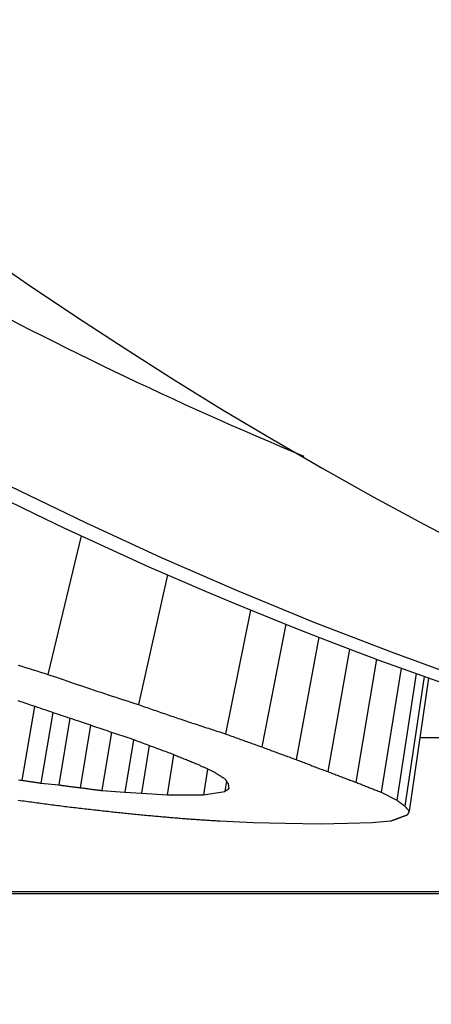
# Model space of a CAD drawing. Header units: millimetres. Extents: x -44 to 3552, y -21 to 413.
# Tile 14 of 22: x 219.06 to 220.39, y 361.59 to 364.77. Entities that reach past the tile are written whole.
import ezdxf

# ---------------------------------------------------------------- set-up
doc = ezdxf.new("R2010")
doc.units = ezdxf.units.MM
doc.layers.add('DETAIL', color=2, linetype='Continuous')

msp = doc.modelspace()

# ---------------------------------------------------------------- linework, layer by layer
at = {"layer": 'DETAIL'}
for p, q in [((219.2583392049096, 363.1019826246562), (219.1506686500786, 362.6536565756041)), ((219.5367703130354, 362.9762393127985), (219.443350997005, 362.5556844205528)), ((219.8062250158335, 362.8620026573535), (219.7246384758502, 362.4612379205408)), ((219.9202001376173, 362.8158513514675), (219.8428455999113, 362.4186209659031)), ((220.0271057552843, 362.7737207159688), (219.9534889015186, 362.3777928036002)), ((220.1262149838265, 362.7356564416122), (220.0558940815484, 362.3387576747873)), ((220.2136603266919, 362.702860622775), (220.1462797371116, 362.3046238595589)), ((220.2935783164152, 362.673530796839), (220.2288242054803, 362.2718825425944)), ((220.3420126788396, 362.6560528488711), (220.278611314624, 362.2463447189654)), ((220.3675690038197, 362.6469208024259), (220.304720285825, 362.2271090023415)), ((220.3816331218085, 362.6419217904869), (220.3189942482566, 362.2110672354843)), ((219.107312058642, 362.5500753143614), (219.0664705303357, 362.3107509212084)), ((219.1665244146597, 362.5298644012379), (219.128058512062, 362.3015196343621)), ((219.2214703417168, 362.5114301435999), (219.1854181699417, 362.2955867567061)), ((219.2886229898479, 362.4888272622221), (219.2552797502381, 362.2865448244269)), ((219.355644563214, 362.4660255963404), (219.3250147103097, 362.2777329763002)), ((219.4268279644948, 362.442220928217), (219.3993658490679, 362.2718825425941)), ((220.3536723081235, 362.4495964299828), (220.9695110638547, 362.449596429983)), ((219.4781516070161, 362.4229289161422), (219.4534497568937, 362.2690331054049)), ((219.5567822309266, 362.3935688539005), (219.5360548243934, 362.2632578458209)), ((219.6667135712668, 362.3468421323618), (219.6534185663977, 362.2632578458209)), ((219.1280587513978, 362.3015195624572), (219.185417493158, 362.2955865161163)), ((219.7278292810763, 362.3090932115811), (219.7222846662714, 362.2748588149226)), ((219.3250139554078, 362.2777325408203), (219.3993647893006, 362.271882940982)), ((219.3993647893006, 362.271882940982), (219.4534500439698, 362.2690326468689)), ((219.4534500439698, 362.2690326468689), (219.5360549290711, 362.263258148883)), ((219.6534188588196, 362.2632581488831), (219.6878465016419, 362.269032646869)), ((219.6878465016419, 362.269032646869), (219.7222836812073, 362.2748584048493)), ((219.5360549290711, 362.263258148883), (219.5947368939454, 362.2632581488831)), ((219.5947368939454, 362.2632581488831), (219.6534188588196, 362.2632581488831)), ((219.8142417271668, 362.1731001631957), (219.7061260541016, 362.1780187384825)), ((219.9181755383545, 362.1707088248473), (219.8142417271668, 362.1731001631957)), ((220.1996310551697, 362.1731001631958), (220.1192744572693, 362.1707088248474)), ((220.2589877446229, 362.1780187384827), (220.1996310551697, 362.1731001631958)), ((220.0311573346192, 362.1682328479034), (219.9181755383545, 362.1707088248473)), ((220.1192744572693, 362.1707088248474), (220.0311573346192, 362.1682328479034)), ((223.5409841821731, 361.9499126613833), (212.0753446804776, 361.9499126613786)), ((212.1268518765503, 361.9440323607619), (223.5666735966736, 361.9440323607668))]:
    msp.add_line(p, q, dxfattribs=at)
at = {"layer": 'DETAIL', "flags": 128}
for points in [[(220.5120404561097, 362.6340169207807), (220.261290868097, 362.7252060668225), (220.0119193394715, 362.8218502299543), (219.7640069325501, 362.9239219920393), (219.5176323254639, 363.0313963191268), (219.2728813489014, 363.1442422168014), (219.0298350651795, 363.2624346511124), (218.7885721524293, 363.3859450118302), (218.5491760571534, 363.5147446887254), (218.3117278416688, 363.6488086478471), (218.0763109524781, 363.788107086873), (217.8430040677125, 363.9326137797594), (217.6118906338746, 364.0823013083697), (217.3830517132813, 364.2371398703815)], [(219.0540250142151, 362.6835769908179), (219.0660985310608, 362.6798040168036), (219.0781720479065, 362.6760405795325), (219.0902503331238, 362.6722866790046), (219.1023286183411, 362.6685423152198), (219.11441167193, 362.6648062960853), (219.1264947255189, 362.6610810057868), (219.1385801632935, 362.6573640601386), (219.150667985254, 362.6536566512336)], [(219.150667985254, 362.6536566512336), (219.1628297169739, 362.6494330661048), (219.1749962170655, 362.6452225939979), (219.187162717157, 362.641022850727), (219.1993339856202, 362.636836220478), (219.2115076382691, 362.6326627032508), (219.2236860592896, 362.6284999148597), (219.2358644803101, 362.6243502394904), (219.2480476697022, 362.6202124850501), (219.2602332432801, 362.6160878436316), (219.2724212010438, 362.6119751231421), (219.2846115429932, 362.6078743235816), (219.2968042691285, 362.60378544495), (219.3090017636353, 362.5997096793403), (219.3212016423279, 362.5956458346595), (219.3334039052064, 362.5915939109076), (219.3456085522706, 362.5875551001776), (219.3578179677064, 362.5835282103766), (219.3700273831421, 362.5795132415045), (219.3822415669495, 362.5755113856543), (219.3944581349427, 362.571521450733), (219.4066770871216, 362.5675434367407), (219.4188984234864, 362.5635785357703), (219.4311245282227, 362.5596255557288), (219.443350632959, 362.5556844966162)], [(219.07943328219, 362.5597161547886), (219.0711816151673, 362.5623459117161), (219.0629299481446, 362.5649804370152), (219.0546806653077, 362.5676221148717)], [(219.2618139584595, 362.4980909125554), (219.2542012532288, 362.5005954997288), (219.2465885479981, 362.5031048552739), (219.2389782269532, 362.5056201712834), (219.231370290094, 362.5081414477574), (219.2237623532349, 362.5106686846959), (219.2161544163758, 362.5132006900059), (219.2085488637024, 362.5157374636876), (219.2009433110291, 362.5182801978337), (219.1933401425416, 362.5208288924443), (219.1857393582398, 362.5233835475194), (219.1781361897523, 362.525942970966), (219.1705377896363, 362.5285071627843), (219.1629393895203, 362.5310785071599), (219.1553409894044, 362.5336546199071), (219.1477449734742, 362.5362355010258), (219.140148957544, 362.5388223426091), (219.1325553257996, 362.5414151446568), (219.124964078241, 362.5440127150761), (219.1173728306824, 362.5466162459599), (219.1097815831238, 362.5492257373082), (219.102192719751, 362.551839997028), (219.0946038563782, 362.5544590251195), (219.0870173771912, 362.5570852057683), (219.07943328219, 362.5597161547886)], [(219.443350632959, 362.5556844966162), (219.4489510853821, 362.5537187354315), (219.4545515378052, 362.5517565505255), (219.4601519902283, 362.5497967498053), (219.4657524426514, 362.5478405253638), (219.4713552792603, 362.545886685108), (219.4769581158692, 362.543936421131), (219.4825633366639, 362.5419885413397), (219.4881661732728, 362.5400442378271), (219.4937713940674, 362.5381035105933), (219.4993766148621, 362.5361651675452), (219.5049842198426, 362.5342304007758), (219.5105918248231, 362.532299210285), (219.5161994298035, 362.5303704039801), (219.521807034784, 362.528443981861), (219.5274170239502, 362.5265223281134), (219.5330270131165, 362.5246018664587), (219.5386370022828, 362.5226861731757), (219.544246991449, 362.5207728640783), (219.5498593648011, 362.5188619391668), (219.5554717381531, 362.5169557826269), (219.5610841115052, 362.5150508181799), (219.566698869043, 362.5131506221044), (219.5723136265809, 362.5112528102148), (219.5779283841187, 362.5093573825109)], [(219.4240530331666, 362.4432749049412), (219.4172819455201, 362.4455041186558), (219.4105108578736, 362.4477369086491), (219.4037421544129, 362.4499756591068), (219.3969734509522, 362.4522179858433), (219.3902071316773, 362.4544662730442), (219.3834408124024, 362.4567181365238), (219.3766744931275, 362.4589759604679), (219.3699105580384, 362.4612373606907), (219.3631466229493, 362.4635047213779), (219.356385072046, 362.4657768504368), (219.3496235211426, 362.4680537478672), (219.3428619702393, 362.4703354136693), (219.3361028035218, 362.4726218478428), (219.3293436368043, 362.474913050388), (219.3225868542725, 362.4772090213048), (219.3158300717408, 362.4795097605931), (219.309073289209, 362.481815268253), (219.3023188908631, 362.4841255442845), (219.2955668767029, 362.4864417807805), (219.2888148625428, 362.4887615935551), (219.2820628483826, 362.4910861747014), (219.2753108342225, 362.4934167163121), (219.2685612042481, 362.4957508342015), (219.2618139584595, 362.4980909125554)], [(219.5779283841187, 362.5093573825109), (219.5840318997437, 362.5073105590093), (219.5901377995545, 362.5052685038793), (219.5962436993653, 362.5032288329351), (219.6023495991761, 362.5011927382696), (219.6084578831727, 362.4991602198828), (219.6145637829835, 362.4971324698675), (219.6206744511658, 362.495107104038), (219.6267827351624, 362.4930865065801), (219.6328934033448, 362.491068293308), (219.6390040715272, 362.4890548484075), (219.6451171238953, 362.4870437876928), (219.6512277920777, 362.4850374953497), (219.6573432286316, 362.4830335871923), (219.6634562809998, 362.4810344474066), (219.6695717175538, 362.4790388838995), (219.6756871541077, 362.4770457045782), (219.6818025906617, 362.4750572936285), (219.6879204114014, 362.4730724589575), (219.6940382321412, 362.4710912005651), (219.7001560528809, 362.4691135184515), (219.7062762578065, 362.4671382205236), (219.712396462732, 362.4651676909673), (219.7185166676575, 362.4632007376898), (219.7246392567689, 362.4612373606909)], [(219.7246392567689, 362.4612373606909), (219.7295554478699, 362.4594265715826), (219.7344764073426, 362.4576181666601), (219.7393949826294, 362.4558133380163), (219.7443159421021, 362.4540108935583), (219.749234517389, 362.452212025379), (219.7541578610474, 362.4504167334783), (219.7590788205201, 362.4486238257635), (219.7640021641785, 362.4468333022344), (219.768925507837, 362.445047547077), (219.7738488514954, 362.4432641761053), (219.7787721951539, 362.4414831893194), (219.7836979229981, 362.4397057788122), (219.7886236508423, 362.4379319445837), (219.7935493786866, 362.436160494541), (219.7984774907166, 362.4343926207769), (219.8034032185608, 362.4326283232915), (219.8083313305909, 362.4308664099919), (219.8132594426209, 362.4291080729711), (219.8181899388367, 362.427352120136), (219.8231204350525, 362.4255997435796), (219.8280509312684, 362.4238509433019), (219.8329814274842, 362.42210452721), (219.8379143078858, 362.4203604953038), (219.8428448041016, 362.4186212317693)], [(219.5459612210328, 362.3980504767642), (219.5408757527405, 362.3998922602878), (219.5357879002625, 362.4017388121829), (219.5307024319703, 362.4035889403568), (219.525616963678, 362.4054426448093), (219.5205314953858, 362.4072987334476), (219.5154460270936, 362.4091595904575), (219.5103629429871, 362.4110240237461), (219.5052798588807, 362.4128920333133), (219.50019915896, 362.4147636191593), (219.4951160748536, 362.4166399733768), (219.4900353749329, 362.4185187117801), (219.4849570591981, 362.4204010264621), (219.4798763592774, 362.4222869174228), (219.4747980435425, 362.4241775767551), (219.4697221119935, 362.4260706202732), (219.4646437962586, 362.42796724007), (219.4595678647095, 362.4298686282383), (219.4544919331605, 362.4317724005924), (219.4494160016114, 362.4336809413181), (219.4443424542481, 362.4355930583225), (219.4392689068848, 362.4375075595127), (219.4341953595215, 362.4394268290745), (219.429124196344, 362.4413496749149), (219.4240530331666, 362.4432749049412)], [(219.6363766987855, 362.3613209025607), (219.6326049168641, 362.3628205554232), (219.6288331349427, 362.3643237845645), (219.6250613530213, 362.3658293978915), (219.6212895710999, 362.3673373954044), (219.6175177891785, 362.368847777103), (219.6137483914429, 362.3703617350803), (219.6099766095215, 362.3718768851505), (219.6062072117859, 362.3733956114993), (219.6024378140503, 362.374916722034), (219.5986708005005, 362.3764414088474), (219.5949014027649, 362.3779672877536), (219.5911343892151, 362.3794967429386), (219.5873673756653, 362.3810285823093), (219.5836003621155, 362.3825628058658), (219.5798357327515, 362.3840994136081), (219.5760687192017, 362.3856395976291), (219.5723040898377, 362.387180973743), (219.5685394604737, 362.3887259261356), (219.5647748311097, 362.3902732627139), (219.5610125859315, 362.3918229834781), (219.5572479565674, 362.393376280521), (219.5534857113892, 362.3949319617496), (219.549723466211, 362.3964888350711), (219.5459612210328, 362.3980504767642)], [(219.8428448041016, 362.4186212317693), (219.8474486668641, 362.4168843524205), (219.8520525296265, 362.4151498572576), (219.856656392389, 362.4134189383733), (219.8612626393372, 362.4116915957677), (219.8658688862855, 362.4099678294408), (219.8704751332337, 362.4082464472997), (219.8750813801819, 362.4065274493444), (219.8796876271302, 362.4048120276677), (219.8842962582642, 362.4031001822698), (219.8889048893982, 362.4013919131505), (219.8935159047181, 362.399686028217), (219.8981245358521, 362.3979825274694), (219.9027355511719, 362.3962837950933), (219.9073465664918, 362.394587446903), (219.9119575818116, 362.3928934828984), (219.9165709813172, 362.3912030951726), (219.921181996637, 362.3895162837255), (219.9257953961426, 362.3878318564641), (219.930411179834, 362.3861510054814), (219.9350245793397, 362.3844725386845), (219.9396403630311, 362.3827988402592), (219.9442561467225, 362.3811263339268), (219.9488719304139, 362.379458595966), (219.9534877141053, 362.377793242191)], [(219.9534877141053, 362.377793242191), (219.9577482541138, 362.3761302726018), (219.9620111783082, 362.3744708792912), (219.9662717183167, 362.3728150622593), (219.970534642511, 362.3711628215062), (219.9747951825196, 362.3695129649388), (219.9790604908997, 362.3678654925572), (219.983323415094, 362.3662215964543), (219.9875887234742, 362.3645812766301), (219.9918516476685, 362.3629445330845), (219.9961169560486, 362.3613101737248), (220.0003846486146, 362.3596793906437), (220.0046499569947, 362.3580509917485), (220.0089176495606, 362.3564261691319), (220.0131853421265, 362.3548037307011), (220.0174530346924, 362.3531860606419), (220.0217231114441, 362.3515695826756), (220.0259931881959, 362.3499578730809), (220.0302632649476, 362.3483485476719), (220.0345333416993, 362.3467416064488), (220.038803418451, 362.3451394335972), (220.0430758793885, 362.3435384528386), (220.047348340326, 362.3419422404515), (220.0516208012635, 362.3403484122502), (220.055893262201, 362.3387581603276)], [(219.6905883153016, 362.335637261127), (219.6883257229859, 362.3366922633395), (219.686065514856, 362.337747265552), (219.6838029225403, 362.3388046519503), (219.6815427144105, 362.3398632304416), (219.6792825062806, 362.3409230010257), (219.6770222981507, 362.3419839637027), (219.6747620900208, 362.3430461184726), (219.6725018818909, 362.3441106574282), (219.670241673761, 362.3451751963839), (219.6679838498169, 362.3462421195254), (219.6657236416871, 362.3473102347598), (219.663465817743, 362.3483795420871), (219.6612056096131, 362.3494500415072), (219.658947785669, 362.3505229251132), (219.6566899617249, 362.3515958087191), (219.6544321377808, 362.3526710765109), (219.6521743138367, 362.3537475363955), (219.6499164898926, 362.3548251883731), (219.6476586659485, 362.3559040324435), (219.6454032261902, 362.3569852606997), (219.6431454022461, 362.358066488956), (219.6408899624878, 362.359150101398), (219.6386345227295, 362.3602349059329), (219.6363766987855, 362.3613209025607)], [(219.7248395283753, 362.3137730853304), (219.7234114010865, 362.3146719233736), (219.7219808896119, 362.3155719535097), (219.7205527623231, 362.3164719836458), (219.7191246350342, 362.3173743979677), (219.7176941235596, 362.3182780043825), (219.7162659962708, 362.3191816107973), (219.714837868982, 362.320086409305), (219.7134097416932, 362.3209935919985), (219.7119816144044, 362.321900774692), (219.7105558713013, 362.3228091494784), (219.7091277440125, 362.3237187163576), (219.7076996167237, 362.3246282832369), (219.7062738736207, 362.325540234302), (219.7048457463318, 362.3264533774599), (219.7034200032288, 362.3273665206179), (219.7019942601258, 362.3282808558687), (219.700566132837, 362.3291975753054), (219.6991403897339, 362.330114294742), (219.6977146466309, 362.3310322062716), (219.6962889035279, 362.3319513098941), (219.6948631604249, 362.3328716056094), (219.6934374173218, 362.3337919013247), (219.6920116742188, 362.3347145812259), (219.6905883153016, 362.335637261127)], [(220.055893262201, 362.3387581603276), (220.0596555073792, 362.337304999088), (220.0634153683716, 362.335855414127), (220.0671776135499, 362.3344082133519), (220.0709398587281, 362.3329645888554), (220.0747021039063, 362.3315221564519), (220.0784667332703, 362.3300833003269), (220.0822289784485, 362.3286468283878), (220.0859936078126, 362.3272127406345), (220.0897582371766, 362.325781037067), (220.0935228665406, 362.3243529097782), (220.0972874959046, 362.3229259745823), (220.1010545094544, 362.3215026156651), (220.1048215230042, 362.3200816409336), (220.108588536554, 362.318663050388), (220.1123555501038, 362.317248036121), (220.1161225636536, 362.3158342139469), (220.1198895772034, 362.3144239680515), (220.123658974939, 362.3130161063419), (220.1274283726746, 362.3116106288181), (220.1311977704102, 362.310208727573), (220.1349671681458, 362.3088080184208), (220.1387365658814, 362.3074108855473), (220.1425083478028, 362.3060161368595), (220.1462801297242, 362.3046237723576)], [(219.0552314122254, 362.312542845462), (219.0608509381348, 362.3116463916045), (219.0664704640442, 362.31075112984)], [(219.0664704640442, 362.31075112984), (219.0690358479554, 362.310363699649), (219.0716012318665, 362.3099774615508), (219.0741689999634, 362.3095912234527), (219.0767343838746, 362.3092049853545), (219.0792997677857, 362.3088187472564), (219.0818651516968, 362.3084325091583), (219.084430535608, 362.3080462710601), (219.0869983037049, 362.3076612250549), (219.089563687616, 362.3072761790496), (219.0921290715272, 362.3068911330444), (219.0946968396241, 362.3065060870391), (219.0972622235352, 362.3061210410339), (219.0998276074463, 362.3057359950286), (219.1023953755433, 362.3053521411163), (219.1049607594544, 362.3049682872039), (219.1075261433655, 362.3045844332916), (219.1100939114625, 362.3042005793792), (219.1126592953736, 362.3038167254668), (219.1152270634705, 362.3034328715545), (219.1177924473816, 362.303050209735), (219.1203578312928, 362.3026675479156), (219.1229255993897, 362.3022848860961), (219.1254909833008, 362.3019022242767), (219.1280587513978, 362.3015195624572)], [(219.7346552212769, 362.2985476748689), (219.7342451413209, 362.2991759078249), (219.7338350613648, 362.2998041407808), (219.7334249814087, 362.3004335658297), (219.7330149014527, 362.3010629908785), (219.7326048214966, 362.3016936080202), (219.7321971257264, 362.302324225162), (219.7317870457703, 362.3029560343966), (219.7313769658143, 362.3035878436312), (219.7309668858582, 362.3042196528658), (219.7305591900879, 362.3048526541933), (219.7301491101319, 362.3054868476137), (219.7297414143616, 362.3061210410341), (219.7293313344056, 362.3067552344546), (219.7289236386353, 362.3073906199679), (219.7285135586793, 362.3080260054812), (219.728105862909, 362.3086625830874), (219.7276957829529, 362.3092991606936), (219.7272880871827, 362.3099369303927), (219.7268803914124, 362.3105747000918), (219.7264726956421, 362.3112136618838), (219.7260626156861, 362.3118526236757), (219.7256549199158, 362.3124915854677), (219.7252472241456, 362.3131317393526), (219.7248395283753, 362.3137730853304)], [(220.1462801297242, 362.3046237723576), (220.1497133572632, 362.3032290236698), (220.1531489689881, 362.3018378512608), (220.1565845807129, 362.3004478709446), (220.1600201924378, 362.2990614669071), (220.1634558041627, 362.2976774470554), (220.1668914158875, 362.2962958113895), (220.1703294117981, 362.2949177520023), (220.1737674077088, 362.293540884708), (220.1772054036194, 362.2921675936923), (220.1806433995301, 362.2907966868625), (220.1840813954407, 362.2894293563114), (220.1875217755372, 362.2880632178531), (220.1909597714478, 362.2867006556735), (220.1944001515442, 362.2853404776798), (220.1978405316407, 362.2839826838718), (220.2012809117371, 362.2826272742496), (220.2047236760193, 362.2812754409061), (220.2081640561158, 362.2799259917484), (220.211606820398, 362.2785789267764), (220.2150495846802, 362.2772342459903), (220.2184923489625, 362.27589194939), (220.2219351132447, 362.2745532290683), (220.2253802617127, 362.2732168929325), (220.2288230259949, 362.2718829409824)], [(219.185417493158, 362.2955865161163), (219.1883285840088, 362.2952074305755), (219.1912396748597, 362.2948283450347), (219.1941507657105, 362.2944504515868), (219.1970594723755, 362.2940713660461), (219.1999705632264, 362.2936934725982), (219.2028816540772, 362.2933155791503), (219.205792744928, 362.2929376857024), (219.2087038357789, 362.2925597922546), (219.2116149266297, 362.2921830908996), (219.2145260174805, 362.2918051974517), (219.2174347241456, 362.2914284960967), (219.2203458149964, 362.2910517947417), (219.2232569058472, 362.2906750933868), (219.2261679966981, 362.2902983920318), (219.2290790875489, 362.2899216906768), (219.2319901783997, 362.2895461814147), (219.2349012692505, 362.2891706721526), (219.2378123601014, 362.2887939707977), (219.2407234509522, 362.2884196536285), (219.243634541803, 362.2880441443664), (219.2465456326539, 362.2876686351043), (219.2494567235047, 362.2872943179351), (219.2523678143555, 362.286918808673), (219.2552789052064, 362.2865444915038)], [(219.2552789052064, 362.2865444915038), (219.2581852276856, 362.2861749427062), (219.2610891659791, 362.2858065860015), (219.2639954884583, 362.2854370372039), (219.2669018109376, 362.2850686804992), (219.269805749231, 362.2847003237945), (219.2727120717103, 362.2843307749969), (219.2756183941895, 362.2839636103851), (219.278522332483, 362.2835952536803), (219.2814286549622, 362.2832268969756), (219.2843325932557, 362.2828597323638), (219.2872389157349, 362.282492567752), (219.2901452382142, 362.2821254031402), (219.2930515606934, 362.2817582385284), (219.2959554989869, 362.2813910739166), (219.2988618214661, 362.2810239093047), (219.3017681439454, 362.2806579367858), (219.3046744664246, 362.2802919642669), (219.3075784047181, 362.279925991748), (219.3104847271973, 362.2795600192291), (219.3133910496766, 362.2791940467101), (219.3162973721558, 362.2788280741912), (219.3192036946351, 362.2784632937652), (219.3221076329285, 362.2780973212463), (219.3250139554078, 362.2777325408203)], [(219.7222836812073, 362.2748584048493), (219.7228678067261, 362.2752219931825), (219.7234495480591, 362.2755855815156), (219.7240336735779, 362.2759491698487), (219.7246154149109, 362.2763139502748), (219.7251995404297, 362.2766775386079), (219.7257812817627, 362.2770423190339), (219.7263654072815, 362.2774070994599), (219.7269471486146, 362.277771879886), (219.7275312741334, 362.278136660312), (219.7281130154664, 362.278501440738), (219.7286971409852, 362.278866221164), (219.729281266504, 362.279232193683), (219.729863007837, 362.2795981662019), (219.7304471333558, 362.2799641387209), (219.7310312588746, 362.2803301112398), (219.7316130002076, 362.2806960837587), (219.7321971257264, 362.2810632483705), (219.7327788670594, 362.2814292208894), (219.7333629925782, 362.2817963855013), (219.733947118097, 362.2821635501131), (219.7345312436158, 362.2825307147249), (219.7351129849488, 362.2828978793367), (219.7356971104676, 362.2832662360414), (219.7362812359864, 362.2836334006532)], [(219.7362812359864, 362.2836334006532), (219.7362120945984, 362.2842485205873), (219.7361429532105, 362.2848648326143), (219.7360738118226, 362.2854811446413), (219.7360070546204, 362.2860974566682), (219.7359379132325, 362.2867149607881), (219.7358687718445, 362.287332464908), (219.7358020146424, 362.2879511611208), (219.7357328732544, 362.2885698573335), (219.7356661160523, 362.2891897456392), (219.7355969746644, 362.2898096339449), (219.7355302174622, 362.2904307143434), (219.7354610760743, 362.291051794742), (219.7353943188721, 362.2916728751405), (219.7353251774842, 362.292295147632), (219.735258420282, 362.2929186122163), (219.7351916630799, 362.2935408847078), (219.7351225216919, 362.294165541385), (219.7350557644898, 362.2947890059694), (219.7349890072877, 362.2954148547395), (219.7349222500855, 362.2960395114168), (219.7348554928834, 362.2966653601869), (219.7347887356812, 362.29729240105), (219.7347219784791, 362.297919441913), (219.7346552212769, 362.2985476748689)], [(220.2288230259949, 362.2718829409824), (220.2308948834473, 362.2707981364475), (220.2329667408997, 362.2697157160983), (220.2350385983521, 362.268635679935), (220.2371104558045, 362.2675556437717), (220.2391823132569, 362.266479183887), (220.2412565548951, 362.2654039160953), (220.2433284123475, 362.2643298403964), (220.2454026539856, 362.2632581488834), (220.247474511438, 362.2621876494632), (220.2495487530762, 362.2611195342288), (220.2516229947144, 362.2600526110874), (220.2536972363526, 362.2589880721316), (220.2557714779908, 362.2579247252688), (220.2578481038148, 362.2568625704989), (220.2599223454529, 362.2558027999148), (220.2619989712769, 362.2547454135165), (220.2640732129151, 362.2536892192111), (220.2661498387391, 362.2526342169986), (220.268226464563, 362.2515815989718), (220.270303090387, 362.2505313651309), (220.272379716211, 362.2494823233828), (220.274456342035, 362.2484344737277), (220.2765329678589, 362.2473890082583), (220.2786119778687, 362.2463447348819)], [(219.0679033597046, 362.243496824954), (219.0609129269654, 362.2445399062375), (219.0539248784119, 362.2455853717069)], [(219.2113884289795, 362.2243506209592), (219.2054088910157, 362.2251362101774), (219.199426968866, 362.2259229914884), (219.1934474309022, 362.2267109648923), (219.1874678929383, 362.2274989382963), (219.1814883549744, 362.228289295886), (219.1755088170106, 362.2290796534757), (219.1695292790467, 362.2298712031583), (219.1635497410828, 362.2306639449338), (219.157570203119, 362.2314578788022), (219.1515906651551, 362.2322530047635), (219.145613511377, 362.2330493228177), (219.1396339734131, 362.2338468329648), (219.1336544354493, 362.2346455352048), (219.1276772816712, 362.2354442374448), (219.1216977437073, 362.2362453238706), (219.1157205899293, 362.2370464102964), (219.1097434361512, 362.2378486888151), (219.1037638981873, 362.2386521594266), (219.0977867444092, 362.2394568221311), (219.0918095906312, 362.2402626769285), (219.0858324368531, 362.2410697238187), (219.079855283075, 362.2418779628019), (219.0738781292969, 362.242686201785), (219.0679033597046, 362.243496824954)], [(220.2786119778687, 362.2463447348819), (220.2796967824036, 362.2455305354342), (220.2807839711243, 362.2447187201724), (220.2818687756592, 362.2439069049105), (220.2829559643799, 362.2430962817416), (220.2840431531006, 362.2422868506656), (220.2851303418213, 362.2414786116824), (220.286217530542, 362.2406703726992), (220.2873047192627, 362.2398645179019), (220.2883919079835, 362.2390586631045), (220.2894790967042, 362.2382551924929), (220.2905662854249, 362.2374517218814), (220.2916534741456, 362.2366494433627), (220.2927430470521, 362.2358483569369), (220.2938302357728, 362.235048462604), (220.2949174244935, 362.234249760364), (220.2960069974, 362.2334522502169), (220.2970965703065, 362.2326559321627), (220.2981837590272, 362.2318596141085), (220.2992733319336, 362.2310656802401), (220.3003629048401, 362.2302717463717), (220.3014524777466, 362.2294801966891), (220.3025420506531, 362.2286886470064), (220.3036316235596, 362.2278982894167), (220.3047211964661, 362.2271091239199)], [(219.3508013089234, 362.2084898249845), (219.3449910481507, 362.2091407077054), (219.3391831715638, 362.2097939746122), (219.3333729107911, 362.2104472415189), (219.3275626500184, 362.2111017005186), (219.3217523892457, 362.2117561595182), (219.315942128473, 362.2124130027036), (219.310134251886, 362.2130686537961), (219.3043239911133, 362.2137266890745), (219.2985137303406, 362.2143847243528), (219.2927058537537, 362.215043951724), (219.286895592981, 362.2157031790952), (219.2810877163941, 362.2163635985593), (219.2752774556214, 362.2170252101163), (219.2694695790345, 362.2176868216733), (219.2636617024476, 362.2183496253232), (219.2578514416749, 362.219013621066), (219.2520435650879, 362.2196776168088), (219.246235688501, 362.2203428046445), (219.2404278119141, 362.2210091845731), (219.2346199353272, 362.2216755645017), (219.2288120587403, 362.2223431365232), (219.2230041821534, 362.2230119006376), (219.2171963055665, 362.223680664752), (219.2113884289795, 362.2243506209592)], [(219.4786723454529, 362.1955818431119), (219.47334369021, 362.1961135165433), (219.4680150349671, 362.1966451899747), (219.4626863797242, 362.197178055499), (219.4573577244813, 362.1977109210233), (219.4520290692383, 362.1982449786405), (219.4467004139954, 362.1987790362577), (219.4413717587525, 362.1993142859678), (219.4360454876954, 362.1998495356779), (219.4307168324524, 362.2003847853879), (219.4253881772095, 362.2009212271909), (219.4200595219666, 362.2014588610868), (219.4147332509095, 362.2019964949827), (219.4094045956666, 362.2025341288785), (219.4040759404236, 362.2030729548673), (219.3987496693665, 362.2036117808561), (219.3934210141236, 362.2041517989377), (219.3880923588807, 362.2046918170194), (219.3827660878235, 362.205233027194), (219.3774374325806, 362.2057742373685), (219.3721111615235, 362.206316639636), (219.3667848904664, 362.2068590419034), (219.3614562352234, 362.2074014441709), (219.3561299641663, 362.2079450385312), (219.3508013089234, 362.2084898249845)], [(220.3047211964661, 362.2271091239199), (220.3053148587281, 362.2264320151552), (220.3059061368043, 362.2257549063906), (220.3064997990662, 362.2250789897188), (220.3070934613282, 362.22440426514), (220.3076895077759, 362.2237295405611), (220.3082831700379, 362.2230560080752), (220.3088768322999, 362.2223836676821), (220.3094704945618, 362.221711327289), (220.3100641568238, 362.2210401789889), (220.3106602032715, 362.2203690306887), (220.3112538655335, 362.2197002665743), (220.3118499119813, 362.2190315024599), (220.3124435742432, 362.2183627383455), (220.313039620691, 362.217696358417), (220.3136332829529, 362.2170299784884), (220.3142293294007, 362.2163635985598), (220.3148229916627, 362.215699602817), (220.3154190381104, 362.2150344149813), (220.3160150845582, 362.2143716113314), (220.3166111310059, 362.2137088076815), (220.3172071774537, 362.2130471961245), (220.3178032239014, 362.2123867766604), (220.3183992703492, 362.2117263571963), (220.3189953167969, 362.211067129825)], [(220.3189953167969, 362.211067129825), (220.3187306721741, 362.2105211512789), (220.3184660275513, 362.2099739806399), (220.3182013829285, 362.2094291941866), (220.3179391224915, 362.2088844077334), (220.3176744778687, 362.2083396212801), (220.3174122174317, 362.2077948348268), (220.3171475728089, 362.2072524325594), (220.3168853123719, 362.206708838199), (220.3166206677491, 362.2061664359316), (220.3163584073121, 362.205625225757), (220.3160937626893, 362.2050840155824), (220.3158315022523, 362.2045428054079), (220.3155668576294, 362.2040027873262), (220.3153045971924, 362.2034639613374), (220.3150423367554, 362.2029239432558), (220.3147800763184, 362.2023863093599), (220.3145154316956, 362.2018474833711), (220.3142531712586, 362.2013110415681), (220.3139909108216, 362.2007734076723), (220.3137286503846, 362.2002369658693), (220.3134663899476, 362.1997017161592), (220.3132041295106, 362.1991664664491), (220.3129418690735, 362.198631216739), (220.3126796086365, 362.1980971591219)], [(219.5943148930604, 362.1854419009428), (219.5894940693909, 362.1858603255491), (219.5846756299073, 362.1862787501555), (219.5798571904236, 362.1866983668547), (219.57503875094, 362.1871179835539), (219.5702203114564, 362.1875376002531), (219.5654018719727, 362.1879572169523), (219.5605834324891, 362.1883780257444), (219.5557626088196, 362.1887988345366), (219.550944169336, 362.1892208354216), (219.5461257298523, 362.1896416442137), (219.5413072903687, 362.1900636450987), (219.5364888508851, 362.1904868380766), (219.5316704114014, 362.1909088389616), (219.5268543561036, 362.1913320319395), (219.5220359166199, 362.1917552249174), (219.5172174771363, 362.1921796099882), (219.5123990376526, 362.1926028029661), (219.507580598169, 362.1930271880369), (219.5027621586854, 362.1934527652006), (219.4979437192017, 362.1938771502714), (219.4931276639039, 362.1943027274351), (219.4883092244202, 362.1947283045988), (219.4834907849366, 362.1951550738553), (219.4786723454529, 362.1955818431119)], [(219.7061260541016, 362.1780187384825), (219.701467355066, 362.1783262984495), (219.6968086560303, 362.1786326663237), (219.6921475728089, 362.1789402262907), (219.6874888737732, 362.1792477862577), (219.6828301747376, 362.1795565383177), (219.678171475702, 362.1798640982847), (219.6735127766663, 362.1801728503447), (219.6688540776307, 362.1804804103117), (219.664195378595, 362.1807891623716), (219.6595366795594, 362.1810979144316), (219.6548779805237, 362.1814066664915), (219.6502168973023, 362.1817166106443), (219.6455581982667, 362.1820253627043), (219.640899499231, 362.1823353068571), (219.6362408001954, 362.1826452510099), (219.6315821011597, 362.1829551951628), (219.6269234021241, 362.1832651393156), (219.6222647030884, 362.1835750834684), (219.6176060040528, 362.1838862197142), (219.6129473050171, 362.1841973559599), (219.6082886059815, 362.1845073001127), (219.6036299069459, 362.1848196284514), (219.5989712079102, 362.1851307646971), (219.5943148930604, 362.1854419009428)], [(220.2854164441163, 362.1880072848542), (220.2843149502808, 362.1875864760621), (220.2832134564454, 362.1871668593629), (220.2821119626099, 362.1867472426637), (220.2810104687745, 362.1863288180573), (220.279908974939, 362.1859092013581), (220.2788074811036, 362.1854907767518), (220.2777059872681, 362.1850735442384), (220.2766044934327, 362.1846551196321), (220.2755029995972, 362.1842378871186), (220.2744015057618, 362.1838206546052), (220.2733000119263, 362.1834046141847), (220.2721985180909, 362.1829873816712), (220.2710970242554, 362.1825713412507), (220.26999553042, 362.1821564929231), (220.2688964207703, 362.1817404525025), (220.2677949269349, 362.1813256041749), (220.2666934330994, 362.1809107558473), (220.265591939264, 362.1804970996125), (220.2644928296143, 362.1800834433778), (220.2633913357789, 362.179669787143), (220.2622898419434, 362.1792561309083), (220.2611907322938, 362.1788436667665), (220.2600892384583, 362.1784312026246), (220.2589877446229, 362.1780187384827)], [(220.3126796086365, 362.1980971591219), (220.3115423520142, 362.1976727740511), (220.3104050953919, 362.1972495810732), (220.3092702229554, 362.1968251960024), (220.3081329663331, 362.1964020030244), (220.3069980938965, 362.1959788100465), (220.3058608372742, 362.1955568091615), (220.3047235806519, 362.1951336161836), (220.3035887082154, 362.1947116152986), (220.3024514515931, 362.1942908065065), (220.3013165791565, 362.1938688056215), (220.3001793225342, 362.1934479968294), (220.2990444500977, 362.1930271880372), (220.2979071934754, 362.192607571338), (220.2967723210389, 362.1921879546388), (220.2956374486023, 362.1917683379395), (220.29450019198, 362.1913487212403), (220.2933653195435, 362.190930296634), (220.2922280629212, 362.1905106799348), (220.2910931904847, 362.1900934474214), (220.2899583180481, 362.189675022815), (220.2888234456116, 362.1892577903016), (220.2876861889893, 362.1888405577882), (220.2865513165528, 362.1884233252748), (220.2854164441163, 362.1880072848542)]]:
    msp.add_lwpolyline(points, dxfattribs=at)
at = {"layer": 'DETAIL'}
for centre, major_axis, ratio, start_param, end_param in [((229.9991308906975, 379.6387178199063), (-7.620570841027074e-12, 18.00000000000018), 0.8191520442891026, 5.301419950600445, 9.797598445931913), ((226.2708840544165, 379.6387178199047), (0, 17.99999999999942), 0.8191520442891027, 5.06532387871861e-13, 3.141592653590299), ((224.528076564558, 379.6387178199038), (5.536682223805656e-12, -17.19999974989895), 0.8191520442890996, 5.767886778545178, 5.954381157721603), ((224.4278558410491, 379.6387178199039), (5.071498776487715e-12, -17.69999974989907), 0.8191520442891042, 5.7789143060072, 6.212214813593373)]:
    msp.add_ellipse(centre, major_axis=major_axis, ratio=ratio, start_param=start_param, end_param=end_param, dxfattribs=at)

doc.saveas('drawing.dxf')
